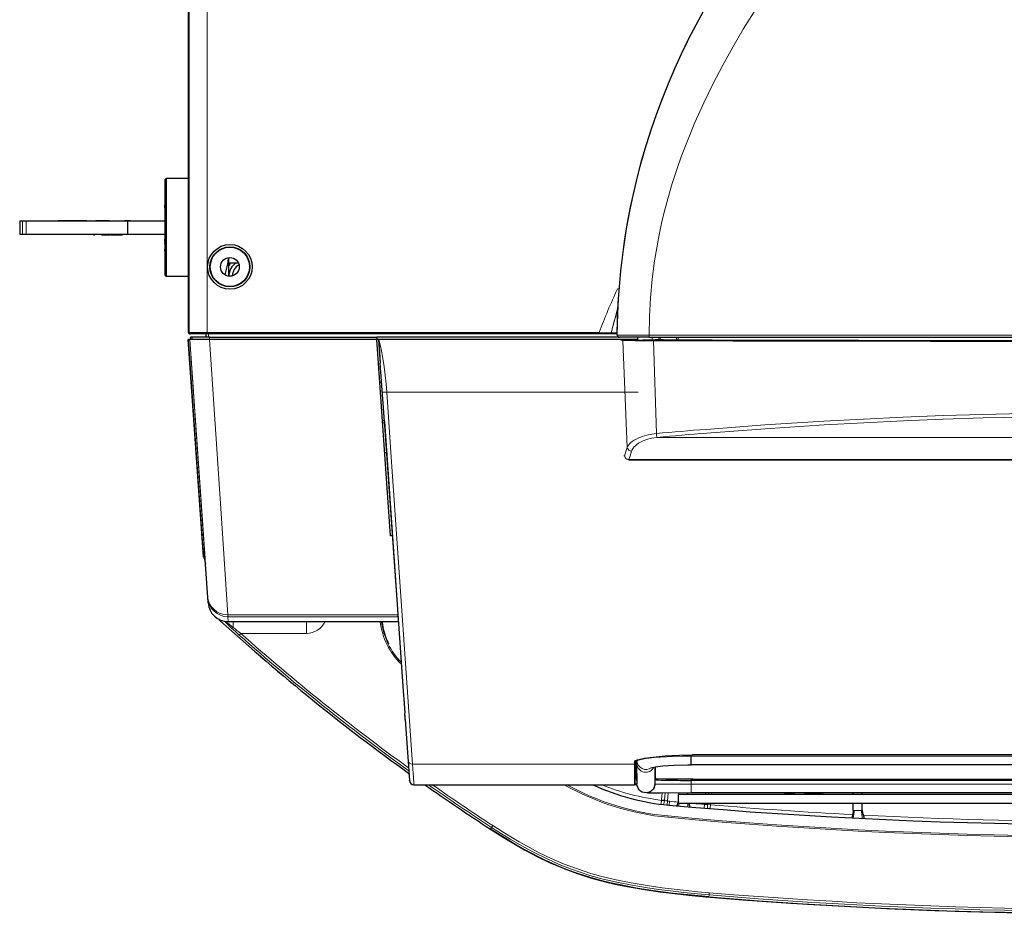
# Model space of a CAD drawing. Extents: x -370 to 1872, y -943 to 1937.
# Tile 1 of 43: x 460 to 680, y -925 to -724. Entities that reach past the tile are written whole.
import ezdxf

# ---------------------------------------------------------------- set-up
doc = ezdxf.new("R2010")
doc.units = 0

msp = doc.modelspace()

# ---------------------------------------------------------------- linework, layer by layer
at = {"color": 7, "lineweight": 30}
for p, q in [((497.342102, -794.380249), (497.342102, -351.13028)), ((497.342102, -793.020264), (497.342102, -352.240265)), ((492.042114, -760.130249), (492.342102, -759.830261)), ((492.042114, -760.130249), (492.042114, -765.700439)), ((492.342102, -759.830261), (492.342102, -765.55658)), ((497.342102, -759.830261), (492.342102, -759.830261)), ((497.342102, -759.830261), (497.342102, -765.55658)), ((492.042114, -763.680298), (492.042114, -769.230286)), ((492.342102, -765.55658), (492.342102, -781.830261)), ((497.342102, -765.55658), (497.342102, -781.830261)), ((492.042114, -765.700439), (492.042114, -781.530273)), ((492.042114, -766.166992), (492.042114, -765.723022)), ((492.042114, -766.378906), (492.042114, -766.166992)), ((492.042114, -766.433472), (492.042114, -766.378906)), ((459.542114, -769.330261), (460.200989, -769.330261)), ((459.542114, -769.330261), (459.542114, -772.330261)), ((460.200989, -769.330261), (461.028534, -769.330261)), ((461.028534, -769.330261), (483.711731, -769.330261)), ((474.619934, -769.330261), (468.065399, -769.330261)), ((479.65387, -769.330261), (476.595612, -769.330261)), ((477.069336, -769.330261), (477.067932, -769.330261)), ((477.073425, -769.330261), (477.069336, -769.330261)), ((477.080231, -769.330261), (477.073425, -769.330261)), ((477.089783, -769.330261), (477.080231, -769.330261)), ((477.102051, -769.330261), (477.089783, -769.330261)), ((479.153687, -769.330261), (477.102905, -769.330261)), ((479.169556, -769.330261), (479.154663, -769.330261)), ((479.180176, -769.330261), (479.169556, -769.330261)), ((479.186554, -769.330261), (479.180176, -769.330261)), ((479.18866, -769.330261), (479.186554, -769.330261)), ((479.201294, -769.330261), (479.18866, -769.330261)), ((483.02063, -769.330261), (483.019287, -769.330261)), ((483.022888, -769.330261), (483.02063, -769.330261)), ((483.026001, -769.330261), (483.022888, -769.330261)), ((483.030029, -769.330261), (483.026001, -769.330261)), ((483.034973, -769.330261), (483.030029, -769.330261)), ((483.040771, -769.330261), (483.034973, -769.330261)), ((484.353699, -769.330261), (483.041199, -769.330261)), ((483.711731, -769.330261), (492.042114, -769.330261)), ((483.711731, -769.330261), (483.711731, -772.330261)), ((484.357422, -769.330261), (484.353729, -769.330261)), ((484.363098, -769.330261), (484.357422, -769.330261)), ((484.367798, -769.330261), (484.363098, -769.330261)), ((484.371429, -769.330261), (484.367798, -769.330261)), ((484.374023, -769.330261), (484.371429, -769.330261)), ((484.37558, -769.330261), (484.374023, -769.330261)), ((492.042114, -769.330261), (492.042114, -769.230286)), ((459.542114, -772.330261), (460.200989, -772.330261)), ((460.200989, -772.330261), (461.028534, -772.330261)), ((461.028534, -772.330261), (483.711731, -772.330261)), ((476.117126, -772.330261), (476.117126, -772.430298)), ((476.117126, -772.430298), (476.367126, -772.430298)), ((476.367126, -772.330261), (476.367126, -772.430298)), ((477.878632, -772.330261), (477.878632, -772.430298)), ((477.878632, -772.430298), (478.293335, -772.430298)), ((478.293335, -772.330261), (478.293335, -772.430298)), ((478.293335, -772.430298), (478.401306, -772.430298)), ((478.401306, -772.330261), (478.401306, -772.430298)), ((478.401306, -772.430298), (478.604675, -772.430298)), ((478.604675, -772.330261), (478.604675, -772.430298)), ((478.604675, -772.430298), (479.126526, -772.430298)), ((479.126526, -772.330261), (479.126526, -772.430298)), ((479.126526, -772.430298), (479.473694, -772.430298)), ((479.473694, -772.330261), (479.473694, -772.430298)), ((479.473694, -772.430298), (479.66272, -772.430298)), ((479.66272, -772.330261), (479.66272, -772.430298)), ((479.66272, -772.430298), (479.730103, -772.430298)), ((479.730103, -772.330261), (479.730103, -772.430298)), ((479.920349, -772.330261), (479.920349, -772.430298)), ((479.920349, -772.430298), (480.008331, -772.430298)), ((480.008331, -772.330261), (480.008331, -772.430298)), ((480.008331, -772.430298), (480.009338, -772.430298)), ((480.009399, -772.430298), (480.110107, -772.430298)), ((480.109558, -772.430298), (480.362976, -772.430298)), ((480.362915, -772.330261), (480.362915, -772.430298)), ((480.362915, -772.430298), (480.629822, -772.430298)), ((480.630066, -772.430298), (480.866425, -772.430298)), ((480.866455, -772.430298), (481.057068, -772.430298)), ((481.057068, -772.330261), (481.057068, -772.430298)), ((481.057068, -772.430298), (481.223694, -772.430298)), ((481.223999, -772.430298), (481.387085, -772.430298)), ((481.387268, -772.330261), (481.387268, -772.430298)), ((481.387268, -772.430298), (481.708618, -772.430298)), ((481.708618, -772.330261), (481.708618, -772.430298)), ((481.708618, -772.430298), (482.237213, -772.430298)), ((482.237213, -772.330261), (482.237213, -772.430298)), ((482.237213, -772.430298), (482.411804, -772.430298)), ((482.411804, -772.330261), (482.411804, -772.430298)), ((482.411804, -772.430298), (482.572052, -772.430298)), ((482.572052, -772.330261), (482.572052, -772.430298)), ((483.711731, -772.330261), (492.042114, -772.330261)), ((492.042114, -772.430298), (492.042114, -772.330261)), ((492.042114, -772.430298), (492.042114, -777.980286)), ((492.042114, -773.745728), (492.042114, -773.491699)), ((492.042114, -773.970276), (492.042114, -773.745728)), ((492.042114, -773.970093), (492.042114, -774.221436)), ((492.042114, -774.498413), (492.042114, -774.22168)), ((492.042114, -774.498047), (492.042114, -774.638611)), ((492.042114, -774.637756), (492.042114, -774.665771)), ((492.042114, -775.318542), (492.042114, -775.644165)), ((492.042114, -776.087341), (492.042114, -775.644165)), ((506.342102, -777.551819), (506.342102, -780.483643)), ((506.342102, -778.730286), (508.539551, -778.730286)), ((506.342102, -780.483643), (506.342102, -781.70874)), ((492.042114, -781.530273), (492.342102, -781.830261)), ((497.342102, -781.830261), (492.342102, -781.830261)), ((497.342102, -793.020264), (497.342102, -793.030273)), ((497.334534, -795.897217), (497.327087, -795.897217)), ((500.736023, -844.647522), (497.327087, -795.897217)), ((500.649384, -843.31604), (497.334534, -795.897217)), ((497.334534, -795.897217), (497.635315, -795.897217)), ((497.596497, -794.630249), (497.785278, -794.630249)), ((502.099365, -795.897217), (497.635437, -795.897217)), ((501.534729, -794.630249), (497.785278, -794.630249)), ((497.792114, -795.897217), (497.80423, -795.550598)), ((497.799591, -795.897217), (497.817047, -795.397217)), ((497.80423, -795.550598), (497.80957, -795.397217)), ((497.817047, -795.397217), (497.80957, -795.397217)), ((498.117798, -795.397217), (497.817047, -795.397217)), ((498.11792, -795.397217), (498.100464, -795.897217)), ((502.06543, -795.397217), (498.11792, -795.397217)), ((501.341431, -795.397278), (501.341431, -794.630249)), ((589.371826, -794.630249), (501.534729, -794.630249)), ((502.06543, -795.397217), (539.533691, -795.397217)), ((539.568665, -795.897217), (502.099365, -795.897217)), ((593.76825, -795.397217), (539.53363, -795.397217)), ((539.533691, -795.397217), (539.568665, -795.897217)), ((596.254944, -795.897217), (539.568604, -795.897217)), ((542.64624, -839.91272), (539.568665, -795.897217)), ((540.007751, -796.371094), (539.974609, -795.897217)), ((540.025085, -795.897217), (539.975098, -795.897217)), ((540.007751, -796.371094), (540.3479, -801.235352)), ((597.552612, -795.897217), (540.025085, -795.897217)), ((591.921997, -794.630249), (589.371826, -794.630249)), ((591.921997, -794.630249), (591.92981, -794.630249)), ((593.449341, -794.630249), (591.92981, -794.630249)), ((600.644592, -795.430298), (593.946899, -795.430298)), ((598.000732, -795.897217), (596.254944, -795.897217)), ((597.719116, -795.925781), (598.051941, -795.925781)), ((598.000732, -795.430298), (598.000732, -795.897217)), ((598.000732, -795.897217), (598.000732, -795.925781)), ((600.644592, -795.430298), (802.039246, -795.430298)), ((602.909973, -796.015747), (601.920166, -796.010986)), ((603.79718, -796.018188), (602.909973, -796.015747)), ((614.712585, -796.0448), (603.79718, -796.018188)), ((541.26416, -814.340332), (540.3479, -801.235352)), ((541.26416, -814.340332), (545.562744, -875.824341)), ((596.090698, -822.922485), (595.948669, -822.922485)), ((596.090698, -822.922485), (808.593445, -822.922485)), ((543.052246, -839.91272), (542.64624, -839.91272)), ((500.649353, -843.315674), (500.678284, -843.73291)), ((500.725494, -844.432617), (500.678284, -843.73291)), ((500.738922, -844.647522), (500.725494, -844.432617)), ((500.738922, -844.647522), (500.736023, -844.647522)), ((501.143738, -846.113403), (501.157166, -846.328308)), ((501.749451, -854.839478), (501.154297, -846.328308)), ((501.751312, -854.839478), (501.749451, -854.839478)), ((501.762085, -854.975586), (501.751312, -854.839417)), ((506.251068, -859.162231), (544.398193, -859.162231)), ((545.562744, -875.824341), (545.60199, -876.386841)), ((545.60199, -876.386841), (545.832397, -879.697754)), ((545.937317, -881.227905), (545.832397, -879.697754)), ((545.932312, -881.154663), (545.931763, -881.155151)), ((545.931763, -881.155396), (545.937317, -881.227905)), ((545.931763, -881.155396), (546.881775, -894.740845)), ((794.341248, -889.060425), (610.341248, -889.060425)), ((597.490417, -891.746216), (597.490845, -890.387817)), ((597.709534, -890.266968), (597.709595, -890.293091)), ((597.709595, -890.293091), (597.713684, -893.238892)), ((597.80957, -890.293091), (597.809509, -890.227173)), ((597.81366, -893.238892), (597.80957, -890.293091)), ((609.954285, -891.245605), (610.008545, -891.245605)), ((702.333557, -891.245483), (610.008545, -891.245605)), ((597.466431, -893.928955), (597.466797, -893.099731)), ((597.466797, -893.099731), (597.490417, -891.746216)), ((597.476013, -892.58374), (597.490051, -892.58374)), ((597.488464, -894.113647), (597.490051, -892.576538)), ((597.489624, -891.746216), (597.489624, -892.576538)), ((597.85437, -894.014893), (597.81366, -893.238892)), ((601.966797, -891.755615), (601.974243, -894.593018)), ((546.887024, -894.809448), (546.881775, -894.740967)), ((546.885742, -894.787109), (546.888, -894.822632)), ((547.884583, -895.739868), (597.31427, -895.739868)), ((597.392395, -895.717896), (597.757751, -895.713257)), ((597.464539, -895.555908), (597.464233, -895.593994)), ((597.464539, -895.55603), (597.464844, -895.466309)), ((597.464844, -895.466309), (597.466431, -893.929443)), ((597.48877, -893.938599), (597.466431, -893.938599)), ((597.487854, -894.239868), (597.717224, -894.239868)), ((597.723206, -894.89978), (597.823181, -894.89978)), ((597.866638, -895.71228), (597.757751, -895.713257)), ((597.8172, -894.239868), (597.854919, -894.239868)), ((702.34967, -894.764038), (609.97467, -894.76416)), ((610.449707, -894.510864), (794.249695, -894.51062)), ((797.542603, -897.938599), (607.142578, -897.938599)), ((607.142578, -899.938599), (607.142578, -897.938599)), ((607.242554, -897.938599), (607.242554, -897.518921)), ((609.242554, -897.938599), (609.242554, -897.517822)), ((609.974792, -897.5177), (702.349792, -897.517578)), ((646.34259, -897.938599), (646.34259, -897.5177)), ((648.34259, -897.938599), (648.34259, -897.5177)), ((797.542603, -899.938599), (607.142578, -899.938599)), ((646.34259, -901.538574), (646.34259, -899.938599)), ((648.34259, -901.538574), (648.34259, -899.938599))]:
    msp.add_line(p, q, dxfattribs=at)
at = {"color": 7, "lineweight": 15}
for p, q in [((497.535339, -794.380249), (497.535339, -351.13028)), ((501.534729, -794.380249), (501.534729, -351.13028)), ((460.200989, -772.330261), (460.200989, -769.330261)), ((461.028534, -772.330261), (461.028534, -769.330261)), ((480.009399, -772.330261), (480.009399, -772.430298)), ((480.109558, -772.330261), (480.109558, -772.430298)), ((480.629822, -772.330261), (480.629822, -772.430298)), ((480.866455, -772.330261), (480.866455, -772.430298)), ((481.223999, -772.330261), (481.223999, -772.430298)), ((593.47821, -784.588989), (593.876343, -784.588257)), ((593.47821, -784.588989), (593.876282, -784.589722)), ((497.342102, -794.380249), (497.535339, -794.380249)), ((501.534729, -794.380249), (497.535339, -794.380249)), ((497.635315, -795.897217), (501.067657, -844.996826)), ((501.662628, -853.503662), (497.635437, -795.897217)), ((589.371826, -794.380249), (501.534729, -794.380249)), ((501.534729, -794.380249), (501.534729, -794.630249)), ((501.841431, -795.397217), (501.841431, -794.630249)), ((502.06543, -795.397217), (502.06543, -795.897217)), ((539.97467, -795.897217), (540.802124, -807.730774)), ((589.371826, -794.630127), (589.371826, -794.380249)), ((592.053833, -794.430786), (589.371826, -794.380249)), ((592.054138, -794.430725), (592.057617, -794.430115)), ((593.451538, -794.409058), (592.057922, -794.430054)), ((593.446899, -794.926636), (593.450806, -794.926636)), ((600.567078, -794.930298), (593.450806, -794.926636)), ((594.698669, -796.119507), (594.242798, -796.080566)), ((595.683411, -820.160461), (594.698669, -796.119507)), ((600.567078, -794.930298), (802.11676, -794.930298)), ((601.28363, -795.430298), (601.28363, -796.005676)), ((602.206848, -817.004944), (601.549561, -796.21521)), ((613.792603, -796.247131), (601.549561, -796.21521)), ((613.813171, -796.094849), (601.572998, -796.06311)), ((602.73999, -795.430298), (602.73999, -796.015259)), ((603.078674, -795.430298), (603.078674, -796.016235)), ((606.724854, -796.025696), (606.724854, -795.430298)), ((607.112, -796.026672), (607.112, -795.430298)), ((540.655212, -805.630737), (540.249207, -805.630737)), ((540.802124, -807.730835), (546.569092, -890.21814)), ((598.15155, -807.731445), (541.799683, -807.731445)), ((540.842468, -814.116394), (541.248474, -814.116394)), ((541.281738, -814.592163), (540.875732, -814.592163)), ((602.361877, -817.858887), (802.32251, -817.858887)), ((595.683411, -820.160461), (595.085327, -821.968079)), ((541.750122, -821.290039), (541.344055, -821.290039)), ((541.752319, -821.322388), (541.346313, -821.322388)), ((595.085327, -821.968079), (594.951843, -821.967041)), ((596.090698, -822.856323), (596.041748, -822.853943)), ((596.090698, -822.856323), (808.593445, -822.856323)), ((596.090698, -822.856323), (596.090698, -822.922485)), ((501.067627, -844.99646), (501.096527, -845.413696)), ((501.096527, -845.413696), (501.143738, -846.113403)), ((501.68927, -853.888184), (501.662628, -853.503662)), ((501.68927, -853.888184), (501.761658, -854.96582)), ((506.178284, -858.074158), (506.151672, -857.687866)), ((544.295105, -857.687866), (506.151672, -857.687866)), ((506.178284, -858.074158), (506.251068, -859.162231)), ((544.322144, -858.074158), (506.178284, -858.074158)), ((504.720276, -858.893921), (504.572632, -859.056519)), ((507.371094, -860.471924), (507.371094, -859.162231)), ((523.798218, -861.818481), (523.798218, -859.162354)), ((527.957031, -859.168945), (527.942505, -859.162231)), ((509.078735, -861.818481), (508.747437, -862.191345)), ((523.798218, -861.818481), (509.078735, -861.818481)), ((610.008423, -889.312256), (610.008423, -889.061035)), ((610.341248, -889.058838), (794.341248, -889.058838)), ((610.341248, -889.058838), (610.341248, -889.060425)), ((546.569153, -890.218384), (546.71521, -892.315674)), ((547.566711, -891.146729), (547.712769, -893.245239)), ((597.317383, -891.146729), (547.566711, -891.146729)), ((597.316833, -893.245239), (597.317383, -891.151733)), ((597.317383, -891.146606), (597.317444, -890.54895)), ((597.317383, -891.147095), (597.317383, -891.151367)), ((597.466797, -893.0979), (597.467346, -891.004639)), ((597.467346, -890.99939), (597.467407, -890.411255)), ((597.467346, -891), (597.467346, -891.004272)), ((597.80957, -890.293091), (597.709595, -890.293091)), ((597.848755, -890.442383), (597.836975, -890.217041)), ((597.848999, -890.437622), (597.848755, -890.442017)), ((597.848755, -890.442383), (597.84967, -891.055542)), ((597.849609, -890.432129), (597.848999, -890.436768)), ((597.849609, -891.055908), (597.849609, -891.057007)), ((597.84967, -891.057495), (597.85437, -894.014893)), ((597.849731, -890.431274), (597.850891, -890.425781)), ((609.94873, -889.312256), (610.008423, -889.312256)), ((702.333435, -889.312134), (610.008423, -889.312256)), ((610.008545, -891.245605), (610.008423, -889.312256)), ((546.71521, -892.315674), (546.772949, -893.14624)), ((546.772949, -893.14624), (546.878784, -894.683472)), ((547.712769, -893.245239), (547.770508, -894.076294)), ((597.316467, -894.076294), (597.316833, -893.24707)), ((597.316833, -893.246582), (597.316833, -893.245605)), ((597.466736, -893.295288), (597.489502, -893.295166)), ((597.466797, -893.099365), (597.466797, -893.098267)), ((597.489685, -893.08667), (597.467041, -893.086792)), ((597.48999, -892.670044), (597.474304, -892.670044)), ((597.476013, -892.583862), (597.490051, -892.583862)), ((546.878784, -894.683472), (546.885742, -894.787109)), ((547.770508, -894.076294), (547.876343, -895.613647)), ((547.876343, -895.613647), (547.884583, -895.739868)), ((597.31427, -895.739868), (597.31488, -895.613647)), ((597.31488, -895.613647), (597.316467, -894.076782)), ((597.466187, -894.242798), (597.487122, -894.248169)), ((597.818237, -894.434692), (597.855408, -894.410156)), ((601.92041, -895.619995), (601.974243, -894.593018)), ((609.97467, -895.611938), (609.97467, -894.76416)), ((609.97467, -895.611938), (702.34967, -895.611694)), ((609.97467, -895.611938), (609.974792, -897.5177)), ((609.999756, -894.51062), (609.999756, -894.76416)), ((610.449707, -894.510864), (794.249695, -894.510498)), ((603.386719, -899.147827), (603.538879, -897.525024)), ((604.203369, -897.52356), (604.045288, -899.209473)), ((604.867798, -897.522217), (604.689941, -899.418945)), ((613.188721, -897.938599), (613.224487, -897.5177)), ((613.888306, -897.5177), (613.852539, -897.938599)), ((614.552124, -897.5177), (614.516357, -897.938599)), ((603.386719, -899.147827), (603.374695, -899.242554)), ((603.374695, -899.242554), (604.024109, -899.34668)), ((604.045288, -899.209473), (603.386719, -899.147827)), ((604.045288, -899.209473), (604.024109, -899.34668)), ((604.602722, -900.278076), (604.689941, -899.418945)), ((605.151062, -899.463745), (604.689941, -899.418945)), ((605.07135, -900.321533), (605.151062, -899.463745)), ((612.928955, -900.991943), (612.999695, -900.163452)), ((612.999695, -900.163452), (613.018799, -899.938599)), ((613.663574, -900.16272), (613.660889, -900.207153)), ((613.682617, -899.938599), (613.663635, -900.162109)), ((613.663635, -900.162109), (614.322693, -900.21814)), ((614.346436, -899.938599), (614.322693, -900.21814)), ((613.660889, -900.207153), (614.320374, -900.249146)), ((614.322632, -900.218506), (614.320374, -900.249146)), ((646.352661, -901.538574), (646.34259, -901.538574)), ((646.537964, -901.538574), (646.352661, -901.538574)), ((647.350159, -901.538574), (646.537964, -901.538574)), ((648.156128, -901.538574), (647.350159, -901.538574)), ((648.334534, -901.538574), (648.156128, -901.538574)), ((648.34259, -901.538574), (648.334534, -901.538574)), ((604.81897, -902.746704), (604.791199, -903.045044)), ((565.276367, -905.310669), (565.02655, -905.69458)), ((565.276245, -905.310669), (565.548218, -904.892578)), ((614.062683, -919.953613), (614.021423, -920.450684)), ((614.021423, -920.450684), (613.983521, -920.907104))]:
    msp.add_line(p, q, dxfattribs=at)
for points in [[(593.450806, -794.926636), (593.561646, -790.128052), (593.825317, -785.331299), (594.243286, -780.541687), (594.816162, -775.76416), (595.543945, -771.004089), (596.320251, -766.792603), (597.217529, -762.60321), (598.234863, -758.439636), (599.370972, -754.305176), (600.624451, -750.203125), (601.993896, -746.136719), (603.477722, -742.109375), (605.235413, -737.739624), (607.12677, -733.426147), (609.150208, -729.173706), (610.969116, -725.618286), (612.881836, -722.113403), (614.887512, -718.663208), (616.985107, -715.271973), (618.523254, -712.911743)], [(624.1297, -722.457764), (621.687683, -726.369873), (619.344849, -730.348389), (617.10083, -734.390686), (614.959045, -738.495728), (612.84021, -742.846191), (610.850708, -747.264038), (609.908203, -749.498169), (609.002747, -751.749146), (607.855957, -754.776062), (606.781982, -757.831787), (605.78479, -760.915283), (605.146179, -763.04895), (604.546753, -765.194336), (603.987732, -767.350159), (603.469788, -769.516479), (602.84436, -772.420288), (602.294861, -775.339233), (601.822205, -778.271118), (601.286865, -782.421082), (600.903015, -786.585205), (600.665894, -790.756836), (600.567078, -794.930298)], [(592.053833, -794.430786), (593.168945, -790.203247), (593.634766, -788.407471)], [(592.057922, -794.430054), (592.77832, -791.841431), (593.592651, -789.290894)], [(506.151672, -857.687866), (504.885315, -838.328613), (502.099365, -795.897217)], [(540.025085, -795.897217), (540.512207, -798.100464), (540.925171, -800.209778), (541.23114, -802.067078), (541.474243, -803.929077), (541.658569, -805.830322), (541.799683, -807.731445)], [(591.921997, -794.630249), (591.949768, -794.624878), (591.975586, -794.609619), (592.019836, -794.552063), (592.053833, -794.430786)], [(591.92981, -794.630249), (591.947876, -794.627808), (591.981873, -794.609558), (592.024902, -794.551819), (592.057922, -794.430054)], [(601.549561, -796.21521), (597.503296, -796.187134), (594.698669, -796.119507)], [(601.572998, -796.06311), (595.966736, -796.001892), (594.840576, -795.962585)], [(541.799683, -807.731445), (542.814941, -822.301636), (547.56665, -891.146606)], [(613.351074, -816.061401), (626.513733, -815.085571), (639.749695, -814.237671), (648.628357, -813.749817), (657.52356, -813.330078), (666.446411, -812.981079), (675.383423, -812.706421), (684.345337, -812.508179), (693.317627, -812.388306), (702.342285, -812.347961)], [(613.483032, -816.906921), (626.626221, -815.920654), (639.842834, -815.063843), (648.708374, -814.570923), (657.590454, -814.146851), (666.50415, -813.794189), (675.428467, -813.516785), (684.36969, -813.31665), (693.331299, -813.195557), (702.342285, -813.154785)], [(595.683411, -820.160461), (595.831177, -819.859863), (596.021545, -819.569946), (596.278259, -819.263306), (596.580078, -818.972229), (597.268677, -818.463806), (598.097229, -818.016479), (599.039734, -817.640869), (600.074585, -817.34259), (601.179443, -817.126099), (602.206848, -817.004944)], [(596.657043, -820.983154), (596.8078, -820.63855), (597.009399, -820.306763), (597.238342, -820.013062), (597.507202, -819.731995), (597.846436, -819.439331), (598.231079, -819.164062), (599.065796, -818.702637), (600.03125, -818.324829), (601.113586, -818.041382), (602.361877, -817.858887)], [(595.085327, -821.968079), (595.111816, -822.098633), (595.221802, -822.349365), (595.397766, -822.564331), (595.631287, -822.731201), (595.901367, -822.831787), (596.041748, -822.853943)], [(595.085327, -821.968079), (595.185852, -822.344177), (595.367981, -822.60791), (595.592651, -822.786377), (595.858337, -822.894409), (595.994019, -822.917725)], [(596.657043, -820.983154), (596.304077, -822.038696), (596.041748, -822.853943)], [(597.317444, -890.54895), (597.346191, -890.47229), (597.3974, -890.4198), (597.577087, -890.311401), (597.904968, -890.184326), (598.369995, -890.052368), (599.730286, -889.779541), (601.524902, -889.529419), (603.837585, -889.304932), (605.689453, -889.182373), (607.722717, -889.097534), (610.341248, -889.058838)], [(609.94873, -889.312256), (608.070068, -889.33374), (604.481201, -889.469116), (601.696899, -889.674316), (599.509155, -889.935913), (598.499573, -890.129395), (598.158691, -890.229004), (597.896729, -890.360474), (597.859741, -890.403809), (597.851013, -890.425293)], [(601.836548, -893.984741), (601.862122, -895.127808), (601.88501, -895.598755), (601.900024, -895.639404), (601.90979, -895.636597), (601.920349, -895.619995)], [(601.92041, -895.619995), (601.921997, -895.619263), (601.933472, -895.617676), (602.85437, -895.606812), (606.367371, -895.611694), (609.97467, -895.611816)], [(607.142578, -899.430786), (606.953613, -900.043091), (606.85968, -900.478516)], [(609.501343, -899.938599), (609.622131, -900.452759), (609.642456, -900.718384)], [(646.352661, -901.538574), (646.331665, -901.827393), (646.196472, -902.384766), (646.049744, -902.856689), (645.9729, -903.190063)], [(646.537964, -901.538574), (646.525269, -901.828979), (646.442871, -902.393677), (646.35437, -902.870605), (646.30896, -903.207886)], [(648.156128, -901.538574), (648.1698, -901.845703), (648.25647, -902.441406), (648.345215, -902.949463), (648.385071, -903.312012)], [(648.334534, -901.538574), (648.398438, -902.054688), (648.509827, -902.448242), (648.664001, -902.96167), (648.731445, -903.328613)], [(614.021423, -920.450684), (611.399109, -920.212646), (608.373413, -919.908569), (605.357666, -919.566406), (602.775146, -919.235962), (600.194702, -918.864746), (596.763367, -918.293579), (593.354797, -917.617554), (590.292419, -916.895996), (587.269226, -916.056763), (585.097351, -915.365112), (582.953613, -914.603149), (580.838684, -913.770264), (579.270874, -913.099731), (577.717957, -912.391113), (574.654053, -910.866699), (572.737305, -909.83252), (569.46582, -907.938232), (566.692627, -906.22168), (565.276245, -905.310669)], [(614.062683, -919.953613), (611.477356, -919.718994), (606.854126, -919.239624), (603.512939, -918.831299), (600.174622, -918.357056), (596.586853, -917.754395), (594.210327, -917.289429), (591.851624, -916.765747), (589.670776, -916.218384), (587.512085, -915.608887), (584.506409, -914.634888), (581.556152, -913.524414), (578.659546, -912.278076), (575.811646, -910.902832), (573.255859, -909.549194), (571.430664, -908.518921), (569.625854, -907.452271), (567.636841, -906.228027), (565.548218, -904.892578)]]:
    msp.add_lwpolyline(points, dxfattribs=at)
at = {"color": 7, "lineweight": 30}
for points in [[(593.446899, -794.926636), (593.51593, -791.323608), (593.671021, -787.720215), (593.912842, -784.118652), (594.241943, -780.52124), (594.658508, -776.930054), (595.162537, -773.347717), (595.753967, -769.776428), (596.432373, -766.218506), (597.197388, -762.676392), (598.04834, -759.1521), (598.984558, -755.647949), (600.00531, -752.165894), (601.109619, -748.70813), (602.296631, -745.276733), (603.565308, -741.873779), (604.914734, -738.501343), (606.343994, -735.161804), (607.852173, -731.857483), (609.438477, -728.59082), (611.102478, -725.364136), (612.843567, -722.179871)], [(506.289429, -777.560059), (506.164032, -778.602051), (505.970245, -779.637695), (505.755127, -780.519531), (505.500916, -781.393127)], [(597.464722, -890.415283), (597.777832, -890.239258), (598.363403, -890.05957), (599.521545, -889.818359), (601.461182, -889.539307), (604.146362, -889.283081), (607.371582, -889.110229), (610.341248, -889.060425)], [(600.894531, -891.988403), (602.003967, -891.749512), (603.686768, -891.534302), (606.192322, -891.343872), (609.251343, -891.249146), (609.954285, -891.245605)], [(601.759033, -896.313599), (601.484192, -896.780762), (601.114258, -897.147461), (600.738281, -897.375122), (600.322449, -897.516479), (599.886353, -897.564819), (599.450195, -897.518066), (599.034424, -897.37854), (598.658569, -897.15271), (598.340271, -896.851318), (598.09436, -896.488403), (597.903809, -895.963501), (597.862061, -895.646118)], [(610.449707, -894.510864), (604.733704, -894.468872), (602.193481, -894.403687), (601.973755, -894.394043)], [(600.197388, -897.539673), (603.240662, -897.525879), (609.974792, -897.5177)], [(607.142578, -899.403931), (607.016296, -899.822998), (606.898132, -900.254272), (606.859253, -900.478394)], [(609.50415, -899.938599), (609.622498, -900.452759), (609.642456, -900.718384)], [(646.34259, -901.538574), (646.322083, -901.827393), (646.190247, -902.384766), (646.047119, -902.856567), (645.972168, -903.189941)], [(648.34259, -901.538574), (648.405212, -902.054565), (648.514404, -902.448242), (648.665527, -902.96167), (648.731628, -903.328491)], [(565.026184, -905.695923), (567.850647, -907.489624), (570.255737, -908.942627), (572.696533, -910.335083), (575.665039, -911.902588), (578.421814, -913.222168), (579.727966, -913.799683), (582.328125, -914.8573), (584.570068, -915.671021), (587.454712, -916.590942), (589.425537, -917.144531), (591.407715, -917.645264), (593.328735, -918.082031), (595.259766, -918.478394), (599.139709, -919.164795), (603.003662, -919.730103), (605.695923, -920.06958), (609.503967, -920.488281), (613.315186, -920.849976), (616.18158, -921.093994)], [(613.983521, -920.907104), (609.989624, -920.535645), (606.006958, -920.10498), (602.019531, -919.59436), (597.981995, -918.972412), (595.799744, -918.580811), (593.626465, -918.144409), (591.795288, -917.735474), (589.977051, -917.287842), (587.34552, -916.557617), (584.750366, -915.731201), (582.182983, -914.800293), (580.57782, -914.158081), (578.991821, -913.477173), (577.355774, -912.726685), (575.738159, -911.937622), (572.615723, -910.288696), (570.686768, -909.193604), (568.780334, -908.059082), (565.02655, -905.69458)]]:
    msp.add_lwpolyline(points, dxfattribs=at)
for radius in [5, 4.482546, 4.395278, 2.1]:
    msp.add_circle((506.64209, -779.630249), radius, dxfattribs=at)
for centre, radius, start, end in [((510.142334, -781.830261), 4.5, 136.463286, 147.617504), ((510.142334, -781.830261), 3.75, 124.250662, 178.253362), ((510.142334, -781.830261), 3, 118.778451, 176.924644), ((497.594055, -794.377625), 0.252337, 180.600396, 270.551255), ((498.090942, -795.881165), 0.300886, 170.128387, 183.989563), ((593.946899, -794.930298), 0.5, 179.581328, 269.999997), ((601.19458, -724.96936), 71.029262, 268.396474, 269.041264), ((603.092651, -610.913696), 185.100871, 269.044556, 269.637075), ((702.099548, 37722.597656), 38518.74151, 269.870012, 270.000359), ((496.079834, -845.345215), 4.999967, 3.999915, 23.94851), ((496.079895, -845.345581), 4.999956, 3.999867, 23.94853), ((496.156006, -846.462158), 4.999942, 4.000006, 23.948564), ((506.250488, -854.66333), 4.498748, 183.855077, 270.007675), ((510.237762, -852.788818), 8.449768, 223.771331, 227.748345), ((510.287659, -852.764526), 8.5, 223.710091, 227.750858), ((824.615234, -506.706482), 476.003182, 227.748331, 234.28918), ((824.615173, -506.706543), 476.001768, 227.750858, 234.289057), ((547.884583, -894.73999), 0.999848, 184.73695, 270.000817), ((824.615051, -506.706726), 476.002885, 234.814613, 236.951314), ((824.615173, -506.706543), 476.001768, 234.814845, 236.951273), ((609.535889, -849.517273), 51, 245.002796, 264.914594), ((597.314209, -895.589844), 0.149992, 270.003993, 358.422994), ((597.973389, -894.628784), 0.24846, 118.289847, 128.644496), ((783.493408, -894.062256), 185.638533, 179.985402, 180.488873), ((599.891785, -895.513672), 2.031393, 336.361735, 357.000633), ((599.891663, -895.513672), 2.03144, 337.083908, 357.001298), ((702.34259, 146.366119), 1046.034535, 266.325185, 266.704486), ((702.34259, 193.36142), 1098, 264.914594, 275.085408), ((702.34259, 142.777527), 1067.348295, 265.251404, 274.748591), ((702.277527, 142.777557), 1067.349618, 265.373309, 274.626693)]:
    msp.add_arc(centre, radius, start, end, dxfattribs=at)
at = {"color": 7, "lineweight": 15}
for centre, radius, start, end in [((725.889404, -845.873169), 145.905887, 155.163771, 159.334093), ((593.949219, -794.932495), 0.498096, 179.328433, 269.736728), ((594.972229, -791.473572), 4.490272, 262.600772, 268.320031), ((594.846619, -796.109497), 0.147668, 92.353344, 183.869243), ((702.106079, 35226.699219), 36023.053273, 269.859535, 270.000373), ((702.084106, 35892.414062), 36688.61426, 269.862151, 270.0004), ((688.665222, -1771.737305), 958.639016, 94.506008, 95.174465), ((691.3573, -1791.996582), 978.194416, 94.566168, 95.219947), ((596.09021, -821.948853), 0.973644, 264.330012, 270.028869), ((496.108948, -845.762451), 4.999754, 4.000019, 23.948947), ((506.150391, -853.188843), 4.498908, 184.012335, 270.016247), ((506.178162, -853.574219), 4.499902, 184.00112, 270.001466), ((586.542969, -776.118896), 116.033028, 225.645343, 226.74917), ((559.190552, -794.088257), 84.213881, 230.562233, 232.024207), ((559.778076, -795.758545), 83.272592, 230.998326, 232.494657), ((523.799561, -857.231873), 4.586539, 269.982546, 335.017456), ((556.095581, -857.313965), 15.873465, 186.6869, 225.991497), ((556.093994, -857.314453), 15.572451, 186.815144, 224.755096), ((556.262024, -857.275513), 15.58117, 186.955382, 206.251813), ((566.246094, -797.400208), 86.62548, 226.88255, 228.412649), ((824.615173, -506.706543), 475.543756, 228.377159, 234.243199), ((824.615173, -506.706543), 475.044974, 228.377159, 234.193134), ((547.56543, -890.147705), 0.998914, 184.05527, 270.072725), ((597.317505, -890.996948), 0.149868, 269.940425, 358.935816), ((597.317749, -890.39917), 0.149731, 269.878693, 358.868952), ((599.85321, -890.946167), 2.00728, 183.124602, 334.585015), ((599.86554, -890.309814), 2.018832, 183.280152, 306.210327), ((828.971497, -889.783447), 219.0227, 179.876747, 180.382499), ((659.126099, -893.058838), 57.297919, 178.717364, 180.925827), ((824.615173, -506.706543), 475.543756, 234.893187, 236.951273), ((824.615173, -506.706543), 475.044974, 234.978851, 236.951273), ((610.14209, -845.475281), 57.817817, 240.384796, 264.689819), ((610.141846, -845.476074), 57.517379, 240.913944, 264.690031), ((610.185974, -845.348145), 54.3231, 248.068636, 262.797017), ((597.827942, -905.775513), 10.208745, 89.814713, 92.043192), ((702.34259, 146.366119), 1046.434191, 265.998914, 266.344111), ((702.34259, 146.366119), 1046.134922, 266.240532, 266.610325), ((591.098755, -897.405884), 12.412573, 347.353732, 351.490958), ((598.13678, -898.307861), 5.97832, 341.601053, 349.992575), ((604.908508, -897.644897), 1.787317, 241.114123, 262.977354), ((702.34259, 146.366119), 1050.336305, 264.690611, 264.795906), ((612.22467, -900.901611), 5.039681, 168.984139, 175.528868), ((604.699036, -900.81543), 4.595443, 1.584928, 10.997425), ((702.34259, 146.366119), 1050.336305, 264.978292, 265.120456), ((613.330322, -896.743408), 3.435468, 264.477728, 275.568207), ((619.499268, -900.515381), 5.84652, 176.978725, 185.274445), ((626.683838, -901.113892), 12.393647, 175.998771, 179.946279), ((702.34259, 146.366119), 1050.310101, 265.192617, 266.934411), ((702.34259, 146.366119), 1053.935443, 264.68915, 275.310852), ((702.34259, 146.366119), 1053.635854, 264.68915, 275.310852), ((702.34259, 146.366119), 1050.310101, 267.064334, 272.935667), ((702.34259, 142.777527), 1066.391501, 265.251404, 274.748591), ((702.34259, 142.777527), 1066.890283, 265.251404, 274.748591)]:
    msp.add_arc(centre, radius, start, end, dxfattribs=at)
for centre, major_axis, ratio, start_param, end_param in [((497.785278, -794.380249), (0, 0.25), 0.999848, 1.5707963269, 3.1415926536), ((600.644592, -794.930298), (0, -0.5), 0.155006, 4.7123889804, 6.2831853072), ((601.572998, -796.213135), (-0.000427, -0.149994), 0.156277, 3.1592630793, 4.7266318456), ((541.799683, -807.661011), (0.997559, 0.069763), 0.070235, 3.1416056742, 4.7074908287), ((602.361877, -816.991211), (0.090271, -0.995911), 0.155626, 4.7121110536, 5.7558131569), ((596.657043, -820.115479), (0.942505, -0.334259), 0.854494, 3.5865751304, 5.006650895), ((596.041748, -822.420105), (-0.049438, -0.497559), 0.170146, 0.0205434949, 0.5287896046), ((507.371094, -860.261475), (-0.342102, -0.364655), 0.302513, 0.0732509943, 1.258877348), ((610.449219, -894.31189), (-9.299988, 0), 0.021393, 0.4242673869, 1.5708523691)]:
    msp.add_ellipse(centre, major_axis=major_axis, ratio=ratio, start_param=start_param, end_param=end_param, dxfattribs=at)
at = {"color": 7, "lineweight": 30}
for centre, major_axis, ratio, start_param, end_param in [((597.710388, 7755.560547), (0.012756, -8650.459961), 0.000056, 6.2635888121, 6.2831853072), ((597.810425, 7755.560547), (-0.012756, 8650.459961), 0.000056, 3.1219961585, 3.1415926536), ((609.974243, -894.593018), (-8, 0), 0.021393, 0.0000560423, 1.5708523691)]:
    msp.add_ellipse(centre, major_axis=major_axis, ratio=ratio, start_param=start_param, end_param=end_param, dxfattribs=at)

doc.saveas('drawing.dxf')
